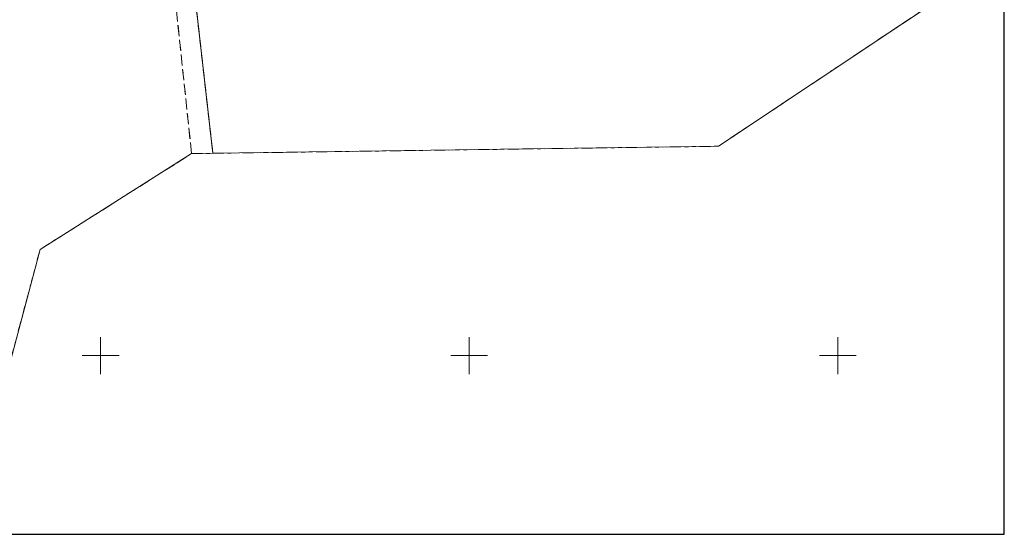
# Model space of a CAD drawing. Extents: x 5479252 to 5479673, y 5984576 to 5984875.
# Tile 25 of 36: x 5479539 to 5479673, y 5984576 to 5984646. Entities that reach past the tile are written whole.
import ezdxf

# ---------------------------------------------------------------- set-up
doc = ezdxf.new("R2010")
doc.units = 0
doc.linetypes.add('PRZER1-1', pattern=[1, 0.5, -0.5])
doc.linetypes.add('PRZER3-1', pattern=[2, 1.5, -0.5])
doc.layers.get('0').update_dxf_attribs({"linetype": 'CONTINUOUS'})
doc.layers.add('GEPPGD', color=7, linetype='CONTINUOUS', lineweight=18)
doc.layers.add('GESDZI', color=7, linetype='CONTINUOUS', lineweight=18)
for name, color, linetype, lineweight, true_color in [('GESKKL', 7, 'CONTINUOUS', 18, 0x24bc24), ('GESUZY', 7, 'CONTINUOUS', 18, 0x008000), ('Ramka sekcyjna', 7, 'CONTINUOUS', 18, 0xa5007c)]:
    doc.layers.add(name, color=color, linetype=linetype, lineweight=lineweight, true_color=true_color)
doc.layers.add('wydruk', color=7, linetype='CONTINUOUS', lineweight=18, plot=False)

# ---------------------------------------------------------------- blocks, each defined once
blk = doc.blocks.new('GEPPGD1_2')
blk.add_hatch(color=0).paths.add_polyline_path([(0, -0.045), (0.013906, -0.042798), (0.02645, -0.036406), (0.036406, -0.02645), (0.042798, -0.013906), (0.045, 0), (0.042798, 0.013906), (0.036406, 0.02645), (0.02645, 0.036406), (0.013906, 0.042798), (0, 0.045), (-0.013906, 0.042798), (-0.02645, 0.036406), (-0.036406, 0.02645), (-0.042798, 0.013906), (-0.045, 0), (-0.042798, -0.013906), (-0.036406, -0.02645), (-0.02645, -0.036406), (-0.013906, -0.042798)])

msp = doc.modelspace()

# ---------------------------------------------------------------- linework, layer by layer
at = {"layer": 'GESDZI', "color": 7, "linetype": 'Continuous', "lineweight": 18, "elevation": 10.22}
msp.add_lwpolyline([(5479531.5, 5984575.77), (5479541.79, 5984614.38), (5479562.34, 5984627.38), (5479633.8, 5984628.38), (5479671.41, 5984653.42)], dxfattribs=at)
at = {"layer": 'GESKKL', "color": 82, "linetype": 'PRZER3-1', "lineweight": 18, "true_color": 0x24bc24, "elevation": 10.06}
for points in [[(5479671.41, 5984692.13), (5479661.87, 5984690.25), (5479560.46, 5984669.19), (5479565.23, 5984627.42), (5479633.8, 5984628.38), (5479671.41, 5984653.42)], [(5479531.5, 5984575.77), (5479537.29, 5984597.51), (5479541.79, 5984614.38), (5479562.34, 5984627.38), (5479557.98, 5984668.68), (5479444.46, 5984645.11), (5479448.69, 5984575.77)]]:
    msp.add_lwpolyline(points, dxfattribs=at)
msp.add_lwpolyline([(5479565.23, 5984627.42), (5479560.46, 5984669.19), (5479557.98, 5984668.68), (5479562.34, 5984627.38)], close=True, dxfattribs=at)
at = {"layer": 'GESUZY', "color": 96, "linetype": 'PRZER1-1', "lineweight": 18, "true_color": 0x008000, "elevation": 10.08}
for points in [[(5479671.41, 5984692.13), (5479661.87, 5984690.25), (5479560.46, 5984669.19), (5479565.23, 5984627.42), (5479633.8, 5984628.38), (5479671.41, 5984653.42)], [(5479531.5, 5984575.77), (5479537.29, 5984597.51), (5479541.79, 5984614.38), (5479562.34, 5984627.38), (5479557.98, 5984668.68), (5479444.46, 5984645.11), (5479448.69, 5984575.77)]]:
    msp.add_lwpolyline(points, dxfattribs=at)
msp.add_lwpolyline([(5479565.23, 5984627.42), (5479560.46, 5984669.19), (5479557.98, 5984668.68), (5479562.34, 5984627.38)], close=True, dxfattribs=at)
at = {"layer": 'Ramka sekcyjna', "color": 224, "linetype": 'Continuous', "lineweight": 18, "true_color": 0xa5007c}
for p, q in [((5479550, 5984597.5, 100), (5479550, 5984602.5, 100)), ((5479550, 5984597.5, 100), (5479550, 5984602.5, 100)), ((5479600, 5984597.5, 100), (5479600, 5984602.5, 100)), ((5479600, 5984597.5, 100), (5479600, 5984602.5, 100)), ((5479600, 5984597.5, 100), (5479600, 5984602.5, 100)), ((5479600, 5984597.5, 100), (5479600, 5984602.5, 100)), ((5479650, 5984597.5, 100), (5479650, 5984602.5, 100)), ((5479650, 5984597.5, 100), (5479650, 5984602.5, 100)), ((5479552.5, 5984600, 100), (5479547.5, 5984600, 100)), ((5479552.5, 5984600, 100), (5479547.5, 5984600, 100)), ((5479600, 5984600, 100), (5479597.5, 5984600, 100)), ((5479600, 5984600, 100), (5479597.5, 5984600, 100)), ((5479600, 5984600, 100), (5479602.5, 5984600, 100)), ((5479600, 5984600, 100), (5479602.5, 5984600, 100)), ((5479652.5, 5984600, 100), (5479647.5, 5984600, 100)), ((5479652.5, 5984600, 100), (5479647.5, 5984600, 100))]:
    msp.add_line(p, q, dxfattribs=at)
at = {"layer": 'wydruk', "color": 1, "linetype": 'Continuous', "lineweight": 30, "true_color": 0xff0000, "flags": 128}
msp.add_lwpolyline([(5479256.3, 5984575.77), (5479672.58, 5984575.77), (5479672.58, 5984868.57), (5479256.3, 5984868.57), (5479256.3, 5984575.77)], dxfattribs=at)

# ---------------------------------------------------------------- block references
at = {"layer": 'GEPPGD', "color": 7, "linetype": 'Continuous', "lineweight": 18}
for p in [(5479633.8, 5984628.38, 10.24), (5479562.34, 5984627.38, 10.24), (5479541.79, 5984614.38, 10.24)]:
    msp.add_blockref('GEPPGD1_2', p, dxfattribs=at)

doc.saveas('drawing.dxf')
